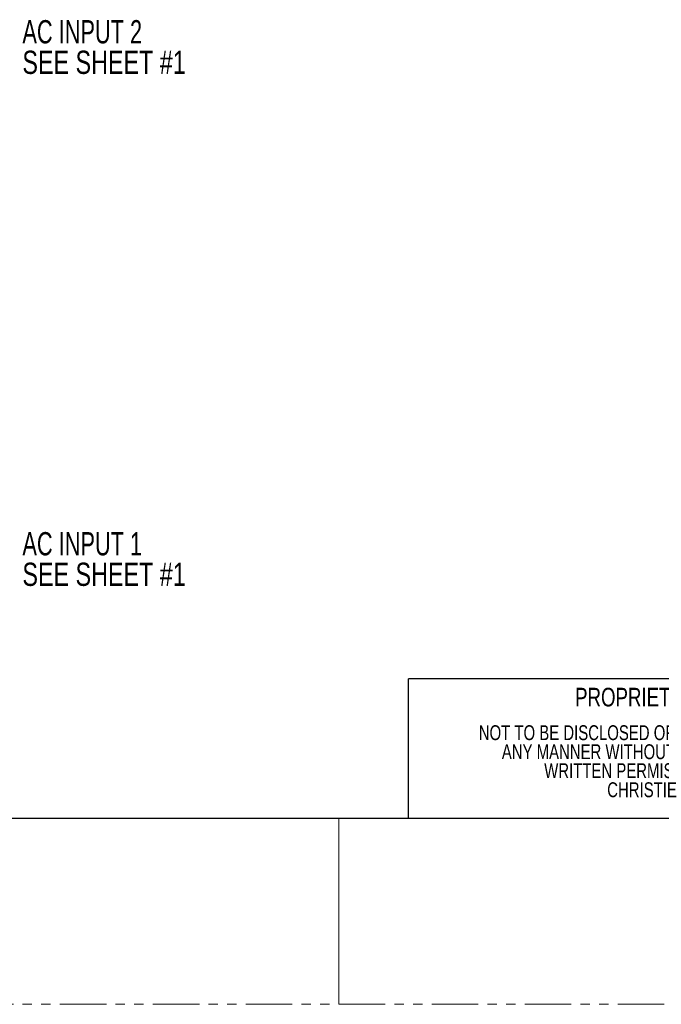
# Model space of a CAD drawing. Header units: millimetres. Extents: x 0 to 1118, y 0 to 864.
# Tile 172 of 256: x 795 to 882, y 0 to 134. Entities that reach past the tile are written whole.
import ezdxf

# ---------------------------------------------------------------- set-up
doc = ezdxf.new("R2010")
doc.units = ezdxf.units.MM
doc.linetypes.add('PHANTOM', pattern=[12.7, 6.35, -1.27, 1.27, -1.27, 1.27, -1.27])
doc.styles.add('SLDTEXTSTYLE0', font='TXT', dxfattribs={"width": 0.75})
doc.styles.add('SLDTEXTSTYLE4', font='TXT', dxfattribs={"width": 0.7})

# ---------------------------------------------------------------- blocks, each defined once
blk = doc.blocks.new('SW_NOTE_23')
at = {"color": 0, "linetype": 'Continuous', "lineweight": 0, "char_height": 2.032, "attachment_point": 2, "style": 'SLDTEXTSTYLE0'}
for s, insert in [('NOT TO BE DISCLOSED OR REPRODUCED IN', (26.92, 2.62)), ('ANY MANNER WITHOUT THE EXPRESS', (27.01, 0.02)), ('WRITTEN PERMISSION OF', (26.57, -2.57)), ('CHRISTIE', (26.91, -5.17))]:
    blk.add_mtext(s, dxfattribs=dict(at, insert=insert))
blk = doc.blocks.new('SW_NOTE_30')
at = {"color": 0, "linetype": 'Continuous', "lineweight": 0, "char_height": 3.175, "attachment_point": 1}
for s, insert, style in [('AC INPUT 2', (0.6, 1.54), 'SLDTEXTSTYLE4'), ('SEE SHEET #1', (0.6, -2.63), 'SLDTEXTSTYLE0')]:
    blk.add_mtext(s, dxfattribs=dict(at, insert=insert, style=style))
blk = doc.blocks.new('SW_NOTE_31')
at = {"color": 0, "linetype": 'Continuous', "lineweight": 0, "char_height": 3.175, "attachment_point": 1}
for s, insert, style in [('AC INPUT 1', (0.6, 1.39), 'SLDTEXTSTYLE4'), ('SEE SHEET #1', (0.6, -2.78), 'SLDTEXTSTYLE0')]:
    blk.add_mtext(s, dxfattribs=dict(at, insert=insert, style=style))

msp = doc.modelspace()

# ---------------------------------------------------------------- linework, layer by layer
at = {"color": 7, "linetype": 'Continuous', "lineweight": 30}
for p, q in [((1104.9, 44.45), (847.725, 44.45)), ((847.725, 25.4), (847.725, 44.45)), ((12.7, 25.4), (1104.9, 25.4))]:
    msp.add_line(p, q, dxfattribs=at)
at = {"color": 7, "linetype": 'Continuous', "lineweight": 0}
for p, q in [((847.725, 25.4), (847.725, 44.45)), ((838.2, 25.4), (838.2, 0)), ((911.225, 25.4), (847.725, 25.4))]:
    msp.add_line(p, q, dxfattribs=at)
at = {"color": 7, "linetype": 'PHANTOM', "lineweight": 0}
msp.add_line((0, 0), (1117.6, 0), dxfattribs=at)

# ---------------------------------------------------------------- block references
at = {"color": 7, "linetype": 'Continuous', "lineweight": 0}
for name, p in [('SW_NOTE_30', (794.387, 132.831)), ('SW_NOTE_31', (794.387, 63.079)), ('SW_NOTE_23', (852.7, 35.482))]:
    msp.add_blockref(name, p, dxfattribs=at)

# ---------------------------------------------------------------- texts
at = {"color": 7, "linetype": 'Continuous', "lineweight": 0, "insert": (879.599, 43.211), "char_height": 2.54, "attachment_point": 2, "style": 'SLDTEXTSTYLE0'}
msp.add_mtext('PROPRIETARY', dxfattribs=at)

doc.saveas('drawing.dxf')
